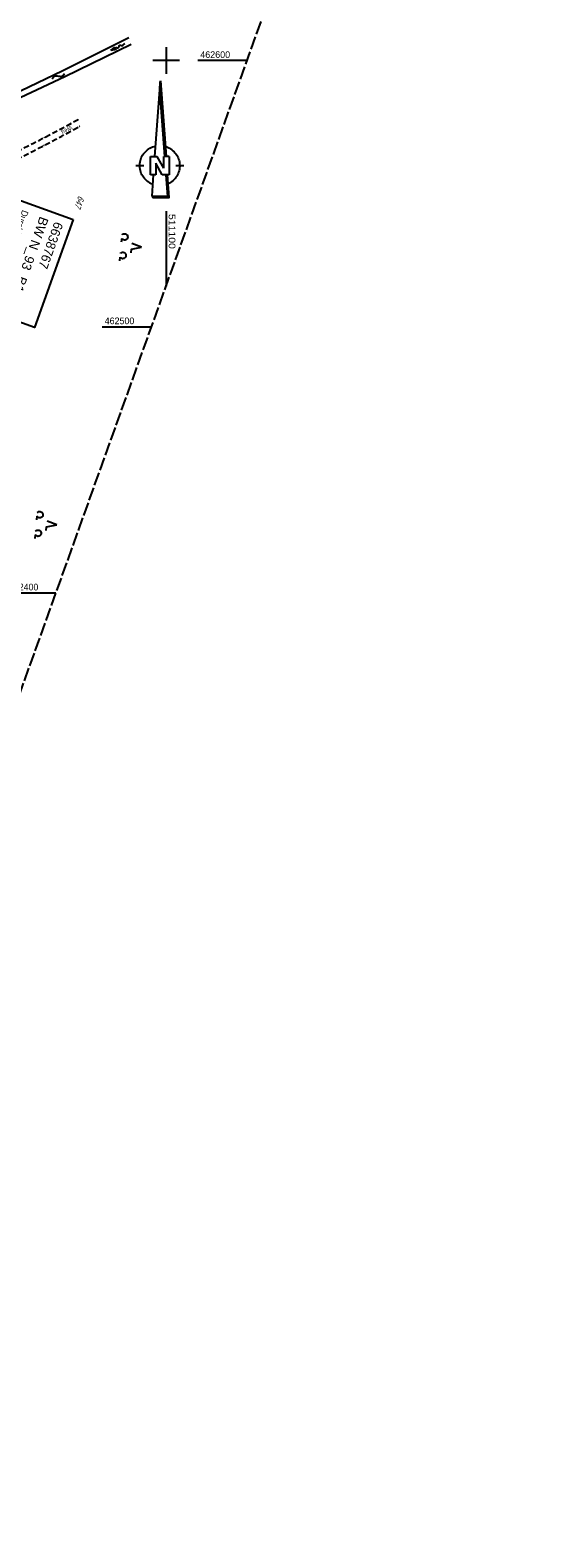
# Model space of a CAD drawing. Extents: x 510661 to 511244, y 462045 to 463013.
# Tile 15 of 29: x 511049 to 511244, y 462045 to 462611. Entities that reach past the tile are written whole.
import ezdxf

# ---------------------------------------------------------------- set-up
doc = ezdxf.new("R2010")
doc.units = 0
doc.header["$LTSCALE"] = 10
doc.header["$MEASUREMENT"] = 0
for name, pattern in [('AUSGEZOGEN', [0]), ('LT00', [0]), ('LT11', [0.3, 0.2, -0.1]), ('LT14', [0.6, 0.5, -0.1])]:
    doc.linetypes.add(name, pattern=pattern)
doc.layers.get('0').update_dxf_attribs({"linetype": 'LT00'})
for name, color, linetype in [('--FLIEßRICHTPFEIL', 180, 'Continuous'), ('--WASSER_NUTZUNG', 180, 'Continuous'), ('1401', 7, 'Continuous'), ('BW_TEXT_A', 20, 'AUSGEZOGEN'), ('DFK_FLUR_NR', 250, 'LT00'), ('DFK_NUTZUNG', 250, 'LT00'), ('FELDWEG_TEXT', 1, 'Continuous'), ('V106_FELDWEG', 250, 'LT11'), ('V106_GRABEN', 250, 'LT00'), ('V106_RASTER', 250, 'LT00')]:
    doc.layers.add(name, color=color, linetype=linetype)
doc.layers.add('-BLATT_106-RAND', color=7, linetype='LT14', plot=False)
doc.styles.add('Beschrift', font='ARIAL.TTF')
doc.styles.get("Standard").update_dxf_attribs({"font": 'ARIAL.TTF'})

# ---------------------------------------------------------------- blocks, each defined once
blk = doc.blocks.new('SYMB1401')
at = {"layer": '1401'}
for p, q in [((-2.1, -28.35), (0, 0)), ((0, 0), (2.15, -28.35)), ((1.65, -28.35), (-0.25, -3.35)), ((1.7, -28.35), (-0.22, -3.01)), ((1.75, -28.35), (-0.2, -2.68)), ((1.8, -28.35), (-0.17, -2.34)), ((1.85, -28.35), (-0.15, -2.01)), ((1.9, -28.35), (-0.12, -1.68)), ((1.95, -28.35), (-0.1, -1.34)), ((2, -28.35), (-0.07, -1.01)), ((2.05, -28.35), (-0.05, -0.67)), ((2.1, -28.35), (-0.02, -0.34)), ((-9.25, -31.85), (-6.25, -31.85)), ((-3.75, -35.35), (-3.75, -28.35)), ((-3.75, -28.35), (-1.2, -28.35)), ((0.7, -35.35), (-1.75, -30.9)), ((-1.75, -30.9), (-1.75, -35.35)), ((1.25, -32.8), (-1.2, -28.35)), ((1.25, -32.8), (1.25, -28.35)), ((3.25, -28.35), (1.25, -28.35)), ((3.25, -28.35), (3.25, -35.35)), ((5.75, -31.85), (8.75, -31.85)), ((-1.75, -35.35), (-3.75, -35.35)), ((-2.65, -35.35), (-3.25, -43.35)), ((3.25, -35.35), (0.7, -35.35)), ((2.75, -43.35), (2.15, -35.35)), ((2.8, -43.4), (2.2, -35.35)), ((3.3, -43.85), (2.65, -35.35)), ((-3.25, -43.35), (2.75, -43.35)), ((-3.2, -43.4), (2.8, -43.4))]:
    blk.add_line(p, q, dxfattribs=at)
for points in [[(-7.74, -32.11), (-7.75, -31.56), (-7.7, -31.01), (-7.62, -30.47), (-7.51, -29.93), (-7.35, -29.4), (-7.15, -28.89), (-6.92, -28.39), (-6.65, -27.91), (-6.34, -27.45), (-6.01, -27.02), (-5.64, -26.61), (-5.24, -26.23), (-4.82, -25.88), (-4.37, -25.56), (-3.9, -25.28), (-3.41, -25.03), (-2.9, -24.81), (-2.38, -24.64), (-1.85, -24.5)], [(1.85, -24.65), (2.37, -24.82), (2.88, -25.03), (3.37, -25.28), (3.85, -25.57), (4.3, -25.88), (4.72, -26.23), (5.12, -26.61), (5.49, -27.02), (5.83, -27.45), (6.13, -27.91), (6.41, -28.39), (6.64, -28.89), (6.84, -29.4), (7, -29.93), (7.12, -30.47), (7.2, -31.01), (7.24, -31.56), (7.25, -32.11)], [(-2.9, -38.85), (-3.41, -38.64), (-3.9, -38.39), (-4.37, -38.1), (-4.81, -37.78), (-5.24, -37.43), (-5.64, -37.05), (-6, -36.64), (-6.34, -36.21), (-6.64, -35.75), (-6.91, -35.27), (-7.15, -34.78), (-7.35, -34.26), (-7.5, -33.74), (-7.62, -33.2), (-7.7, -32.66), (-7.74, -32.11)], [(7.25, -32.11), (7.21, -32.66), (7.13, -33.21), (7.01, -33.74), (6.85, -34.27), (6.65, -34.78), (6.42, -35.28), (6.15, -35.76), (5.84, -36.22), (5.5, -36.66), (5.13, -37.07), (4.74, -37.45), (4.31, -37.8), (3.86, -38.12), (3.39, -38.4), (2.9, -38.65)], [(-3.15, -43.45), (2.85, -43.45), (2.25, -35.35)], [(-3.1, -43.5), (2.9, -43.5), (2.3, -35.35)], [(-3.05, -43.55), (2.95, -43.55), (2.35, -35.35)], [(-3, -43.6), (3, -43.6), (2.4, -35.35)], [(-2.95, -43.65), (3.05, -43.65), (2.45, -35.35)], [(-2.9, -43.7), (3.1, -43.7), (2.5, -35.35)], [(-2.85, -43.75), (3.15, -43.75), (2.55, -35.35)], [(-2.8, -43.8), (3.2, -43.8), (2.6, -35.35)], [(-2.78, -43.82), (3.25, -43.82), (2.62, -35.35)], [(-3.25, -43.35), (-2.75, -43.85), (3.3, -43.85)]]:
    blk.add_lwpolyline(points, dxfattribs=at)
blk = doc.blocks.new('SYMB0011')
at = {"color": 0, "linetype": 'ByBlock'}
for p, q in [((0.5, 0), (-0.5, 0)), ((0, 0.5), (0, -0.5))]:
    blk.add_line(p, q, dxfattribs=at)
blk = doc.blocks.new('FLIEßRICHTPFEIL')
at = {"layer": '--FLIEßRICHTPFEIL'}
blk.add_hatch(color=256, dxfattribs=at).paths.add_polyline_path([(-1.95, 0.4875), (-1.95, -0.4875), (0, 0)])
for p, q in [((-1.95, 0.4875), (-1.95, -0.4875)), ((-1.95, 0.4875), (0, 0)), ((0, 0), (-1.95, -0.4875))]:
    blk.add_line(p, q, dxfattribs=at)
at = {"layer": '--FLIEßRICHTPFEIL', "start_tangent": (-1, 0), "end_tangent": (-1, 0)}
blk.add_spline([(-1.95, 0), (-2.4375, 0), (-2.925, 0.325), (-3.4125, 0), (-3.9, -0.325), (-4.3875, 0), (-4.875, 0.325), (-5.3625, 0), (-5.85, 0)], degree=3, dxfattribs=at)
blk = doc.blocks.new('SYMB7251')
at = {"color": 0, "linetype": 'ByBlock'}
for points in [[(-0.25, 0), (-0.208333, 0.028889), (-0.166667, 0.051111), (-0.125, 0.06), (-0.083333, 0.051111), (-0.041667, 0.028889), (0, 0)], [(0, 0), (0.041667, -0.028889), (0.083333, -0.051111), (0.125, -0.06), (0.166667, -0.051111), (0.208333, -0.028889), (0.25, 0)]]:
    blk.add_lwpolyline(points, dxfattribs=at)
blk = doc.blocks.new('SYMB7201')
at = {"color": 0, "linetype": 'ByBlock'}
for p, q in [((0, 0.385), (-0.11, 0.015)), ((-0.255, -0.385), (-0.115, -0.385)), ((0.445, -0.385), (0.585, -0.385))]:
    blk.add_line(p, q, dxfattribs=at)
for points in [[(0.25, 0.015), (0.11, 0.015), (0, 0.385)], [(-0.393816, -0.383308), (-0.416239, -0.362945), (-0.432849, -0.337617), (-0.442589, -0.308936), (-0.444836, -0.27873), (-0.439449, -0.248923), (-0.426769, -0.221415), (-0.407606, -0.197958), (-0.38318, -0.180047), (-0.355047, -0.168823), (-0.325, -0.165), (-0.294953, -0.168823), (-0.26682, -0.180047), (-0.242394, -0.197959), (-0.223231, -0.221415), (-0.210551, -0.248923), (-0.205164, -0.27873), (-0.207411, -0.308936), (-0.21715, -0.337617), (-0.233761, -0.362945), (-0.256184, -0.383308)], [(0.306185, -0.383308), (0.283761, -0.362945), (0.267151, -0.337617), (0.257411, -0.308936), (0.255164, -0.27873), (0.260552, -0.248923), (0.273231, -0.221415), (0.292394, -0.197958), (0.31682, -0.180047), (0.344953, -0.168823), (0.375, -0.165), (0.405047, -0.168823), (0.43318, -0.180047), (0.457606, -0.197959), (0.476769, -0.221415), (0.489449, -0.248923), (0.494836, -0.27873), (0.492589, -0.308936), (0.48285, -0.337617), (0.466239, -0.362945), (0.443816, -0.383308)]]:
    blk.add_lwpolyline(points, dxfattribs=at)

msp = doc.modelspace()

# ---------------------------------------------------------------- linework, layer by layer
at = {"layer": '-BLATT_106-RAND'}
msp.add_lwpolyline([(510973.54, 463012.73), (510661.23, 462142.05), (510931.38, 462045.15), (511243.69, 462915.83), (510973.54, 463012.73)], dxfattribs=at)
at = {"layer": 'V106_FELDWEG', "flags": 128}
for points in [[(511067, 462577.79), (511064.91, 462576.65), (511062.82, 462575.51), (511060.72, 462574.38), (511058.62, 462573.26), (511056.51, 462572.14), (511054.4, 462571.04), (511052.34, 462569.97), (511050.28, 462568.92), (511048.21, 462567.88), (511046.14, 462566.84), (511044.07, 462565.8), (511042, 462564.75), (511039.94, 462563.7), (511037.88, 462562.64), (511035.83, 462561.56), (511033.78, 462560.47), (511031.76, 462559.35), (511029.74, 462558.22), (511027.74, 462557.05), (511025.76, 462555.86), (511023.79, 462554.63), (511021.85, 462553.36), (511019.93, 462552.05), (511018.04, 462550.7), (511016.18, 462549.3), (511014.41, 462547.91), (511012.67, 462546.47), (511010.97, 462544.98), (511009.3, 462543.45), (511007.67, 462541.88), (511006.09, 462540.26), (511004.56, 462538.6), (511003.07, 462536.9), (511001.65, 462535.15), (511000.27, 462533.37), (510998.96, 462531.54), (510997.72, 462529.68), (510996.54, 462527.77), (510995.44, 462525.83), (510994.4, 462523.85), (510993.45, 462521.84), (510992.67, 462520.02), (510991.95, 462518.17), (510991.29, 462516.3), (510990.69, 462514.41), (510990.13, 462512.5), (510989.63, 462510.58), (510989.17, 462508.64), (510988.76, 462506.69), (510988.39, 462504.74), (510988.05, 462502.76), (510987.74, 462500.79), (510987.47, 462498.81), (510987.22, 462496.82), (510986.98, 462494.84), (510986.76, 462492.86), (510986.56, 462490.87), (510986.35, 462488.89), (510986.15, 462486.92), (510986.01, 462485.47), (510985.86, 462484.03), (510985.73, 462482.59), (510985.61, 462481.15), (510985.51, 462479.7), (510985.44, 462478.25), (510985.4, 462476.79), (510985.39, 462475.32), (510985.43, 462473.84), (510985.51, 462472.53), (510985.63, 462471.21), (510985.79, 462469.9), (510986.01, 462468.6), (510986.27, 462467.31), (510986.6, 462466.05), (510986.98, 462464.82), (510987.44, 462463.62), (510987.96, 462462.46), (510988.55, 462461.34), (510989.23, 462460.28), (510989.92, 462459.35), (510990.68, 462458.47), (510991.5, 462457.63), (510992.37, 462456.83), (510993.28, 462456.06), (510994.23, 462455.33), (510995.21, 462454.62), (510996.21, 462453.94), (510997.24, 462453.27), (510998.27, 462452.63), (510999.31, 462451.99), (511001.37, 462450.75), (511003.42, 462449.53), (511005.47, 462448.34), (511007.51, 462447.16), (511009.55, 462446), (511011.58, 462444.85), (511013.62, 462443.71), (511015.65, 462442.57)], [(511015.34, 462445.17), (511013.68, 462446.08), (511012.01, 462446.99), (511010.34, 462447.91), (511008.68, 462448.84), (511007.01, 462449.78), (511005.35, 462450.74), (511003.68, 462451.72), (511002.02, 462452.72), (511000.36, 462453.75), (510999.39, 462454.36), (510998.43, 462454.99), (510997.48, 462455.63), (510996.55, 462456.29), (510995.64, 462456.97), (510994.76, 462457.69), (510993.92, 462458.43), (510993.11, 462459.2), (510992.36, 462460.01), (510991.65, 462460.85), (510991, 462461.75), (510990.4, 462462.71), (510989.86, 462463.71), (510989.39, 462464.76), (510988.97, 462465.84), (510988.61, 462466.94), (510988.3, 462468.07), (510988.05, 462469.22), (510987.83, 462470.38), (510987.67, 462471.55), (510987.54, 462472.73), (510987.46, 462473.9), (510987.4, 462475.35), (510987.39, 462476.79), (510987.43, 462478.22), (510987.5, 462479.65), (510987.61, 462481.07), (510987.74, 462482.49), (510987.88, 462483.9), (510988.04, 462485.32), (510988.21, 462486.73), (510988.44, 462488.71), (510988.67, 462490.68), (510988.92, 462492.66), (510989.17, 462494.63), (510989.43, 462496.61), (510989.71, 462498.58), (510990.01, 462500.55), (510990.33, 462502.53), (510990.67, 462504.5), (510990.99, 462506.17), (510991.33, 462507.84), (510991.7, 462509.51), (510992.09, 462511.16), (510992.52, 462512.81), (510992.99, 462514.45), (510993.5, 462516.07), (510994.05, 462517.67), (510994.64, 462519.26), (510995.29, 462520.83), (510996.16, 462522.74), (510997.11, 462524.61), (510998.13, 462526.45), (510999.22, 462528.25), (511000.39, 462530.02), (511001.61, 462531.74), (511002.89, 462533.43), (511004.23, 462535.09), (511005.63, 462536.7), (511007.07, 462538.27), (511008.56, 462539.8), (511010.09, 462541.29), (511011.66, 462542.74), (511013.27, 462544.15), (511014.91, 462545.51), (511016.58, 462546.83), (511018.41, 462548.21), (511020.27, 462549.54), (511022.15, 462550.82), (511024.06, 462552.07), (511025.99, 462553.27), (511027.94, 462554.44), (511029.9, 462555.58), (511031.89, 462556.69), (511033.88, 462557.78), (511035.89, 462558.84), (511037.9, 462559.89), (511039.93, 462560.93), (511041.96, 462561.95), (511043.99, 462562.97), (511046.03, 462563.99), (511048.06, 462565), (511050.1, 462566.02), (511052.13, 462567.05), (511054.15, 462568.08), (511056.4, 462569.25), (511058.64, 462570.44), (511060.87, 462571.64), (511063.1, 462572.84), (511065.33, 462574.06), (511067.55, 462575.27)]]:
    msp.add_lwpolyline(points, dxfattribs=at)
at = {"layer": 'V106_GRABEN'}
for points in [[(511038.47, 462625.63), (511029.44, 462600.41), (511023.85, 462584.82), (511023.55, 462583.82), (511023.32, 462582.8), (511023.16, 462581.76), (511023.08, 462580.72), (511023.08, 462579.68), (511023.24, 462579.37), (511023.42, 462579.09), (511023.62, 462578.85), (511023.85, 462578.68), (511024.15, 462578.58), (511024.49, 462578.57), (511024.85, 462578.63), (511025.21, 462578.73), (511025.56, 462578.87), (511025.88, 462579.03), (511036.1, 462584.28), (511060.94, 462596.2), (511086.01, 462608.62)], [(511017.99, 462573.41), (511020.46, 462574.49), (511026.84, 462577.25), (511036.79, 462582.25), (511062, 462594.02), (511086.84, 462606.14)]]:
    msp.add_lwpolyline(points, dxfattribs=at)
at = {"layer": 'V106_RASTER'}
for p, q in [((511105, 462600), (511095, 462600)), ((511100, 462605), (511100, 462595)), ((511130.4, 462600), (511111.9, 462600)), ((511100, 462543.5), (511100, 462515.24)), ((511076.03, 462500), (511094.53, 462500)), ((511058.66, 462400), (511040.16, 462400))]:
    msp.add_line(p, q, dxfattribs=at)

# ---------------------------------------------------------------- block references
at = {"layer": '--FLIEßRICHTPFEIL', "rotation": 205.9507418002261}
msp.add_blockref('FLIEßRICHTPFEIL', (511079.26, 462603.81), dxfattribs=at)
at = {"layer": '--WASSER_NUTZUNG', "xscale": 9.999999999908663, "yscale": 10.00000000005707, "zscale": 10, "rotation": 23.88118473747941}
msp.add_blockref('SYMB7251', (511059.58, 462594.19), dxfattribs=at)
at = {"layer": '1401'}
msp.add_blockref('SYMB1401', (511097.86, 462592.39), dxfattribs=at)
at = {"layer": 'DFK_NUTZUNG', "xscale": 10.00000000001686, "yscale": 10, "zscale": 10, "rotation": 264.7377100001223}
for p in [(511086.93, 462530.27), (511055.11, 462425.96)]:
    msp.add_blockref('SYMB7201', p, dxfattribs=at)
at = {"layer": 'V106_FELDWEG', "xscale": 0.1000000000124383, "yscale": 0.09999999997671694, "zscale": 0.1, "rotation": 250.2675100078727}
for p in [(511067, 462577.79), (511067.55, 462575.27), (511054.15, 462568.08), (511054.4, 462571.04)]:
    msp.add_blockref('SYMB0011', p, dxfattribs=at)

# ---------------------------------------------------------------- texts
at = {"layer": 'DFK_FLUR_NR', "oblique": 13.754, "width": 0.75}
msp.add_text('647', height=2.5, rotation=250.2675, dxfattribs=at).set_placement((511067.12, 462549.42))
at = {"layer": 'FELDWEG_TEXT', "insert": (511064.03, 462576), "char_height": 1.5, "attachment_point": 7, "rotation": 209.8629, "style": 'Beschrift'}
msp.add_mtext('Weg', dxfattribs=at)
at = {"layer": 'V106_RASTER'}
for s, rotation, width, p in [(' 462600', 0.0008, 0.962, (511111.9, 462601)), (' 511100', -89.9992, 1.127, (511101, 462543.5)), (' 462500', 0.0008, 0.955, (511076.03, 462501)), (' 462400', 0.0008, 0.941, (511040.16, 462401))]:
    msp.add_text(s, height=2.5, rotation=rotation, dxfattribs=dict(at, width=width)).set_placement(p)

# ---------------------------------------------------------------- next in the draw order: texts
at = {"layer": 'BW_TEXT_A', "insert": (511061.45, 462538.55), "char_height": 2, "width": 37.5546, "attachment_point": 1, "rotation": 250.2675, "style": 'Beschrift', "bg_fill": 3, "box_fill_scale": 1.5, "bg_fill_color": 256, "bg_fill_transparency": 0}
msp.add_mtext('\\pt20;{\\Funir_o|c0;\\H1.75x;6638767\\fArial|b0|i0|c238|p34;\\H0.5714x;\\P\\ptz;\\H1.75x;BW N_93_B1\\fArial|b0|i0|c0|p34;63a\\fArial|b0|i0|c238|p34;\\W0.8;\\P\\H0.3714x;\\W1;\\P\\fArial|b0|i0|c0|p34;\\H1.924x;\\W0.9;Durchlaß Armco-Thyssen\\fArial|b0|i0|c238|p34;\\P\\H0.1999x;\\W1;\\P\\pt8,20;\\H3.602x;K\\fArial|b0|i0|c0|p34;m^I^I\\fArial|b0|i0|c238|p34;1\\fArial|b0|i0|c0|p34;63.016\\fArial|b0|i0|c238|p34;\\PBw.Wi\\fArial|b0|i0|c0|p34;.^I^I50.00\\fArial|b0|i0|c238|p34; gon\\PL.W.^I\\fArial|b0|i0|c0|p34;                 1.80 \\fArial|b0|i0|c238|p34;m\\P\\fArial|b0|i0|c0|p34;L.H.^I                 1.32 m}', dxfattribs=at)

# ---------------------------------------------------------------- next in the draw order: linework, layer by layer
at = {"layer": 'BW_TEXT_A'}
msp.add_lwpolyline([(511065.16, 462540.35), (511050.62, 462499.81), (511016.14, 462512.18), (511030.68, 462552.72)], close=True, dxfattribs=at)

doc.saveas('drawing.dxf')
